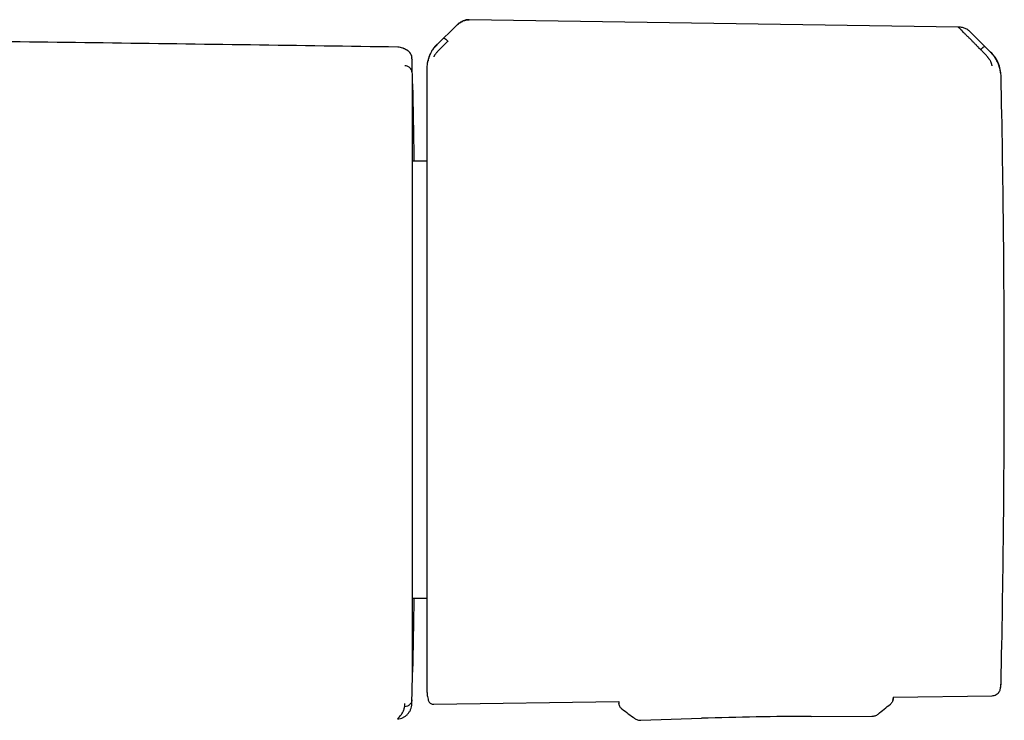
# Model space of a CAD drawing. Header units: millimetres. Extents: x 8 to 1795, y 12 to 2812.
# Tile 23 of 33: x 1015 to 1084, y 1588 to 1637. Entities that reach past the tile are written whole.
import ezdxf

# ---------------------------------------------------------------- set-up
doc = ezdxf.new("R2010")
doc.units = ezdxf.units.MM

msp = doc.modelspace()

# ---------------------------------------------------------------- linework, layer by layer
at = {"color": 7, "linetype": 'Continuous', "lineweight": 30}
for p, q in [((1080.643, 1636.302), (1046.38, 1636.823)), ((1045.456, 1636.398), (1044.132, 1635.095)), ((1082.893, 1634.552), (1081.475, 1635.96)), ((1082.047, 1634.886), (1082.199, 1634.734)), ((1082.937, 1634.531), (1082.898, 1634.549)), ((1042.364, 1634.087), (1042.369, 1634.041)), ((1042.367, 1634.129), (1042.367, 1634.134)), ((1043.41, 1633.404), (1043.41, 1633.39)), ((1043.41, 1626.928), (1042.439, 1626.928)), ((1042.441, 1596.332), (1043.41, 1596.332)), ((1042.365, 1589.419), (1042.37, 1589.461)), ((1043.895, 1588.89), (1056.858, 1589.089)), ((1056.858, 1589.089), (1056.861, 1588.963)), ((1076.047, 1589.161), (1076.065, 1589.298)), ((1076.064, 1589.385), (1082.994, 1589.492)), ((1076.064, 1589.385), (1076.065, 1589.298)), ((1076.065, 1589.298), (1076.065, 1589.298)), ((1057.062, 1588.574), (1057.062, 1588.574)), ((1041.381, 1587.868), (1041.39, 1587.869)), ((1058.403, 1587.769), (1062.632, 1587.908)), ((1058.403, 1587.772), (1058.403, 1587.772)), ((1070.335, 1588.043), (1074.566, 1588.052)), ((1074.566, 1588.054), (1074.566, 1588.054))]:
    msp.add_line(p, q, dxfattribs=at)
at = {"color": 7, "linetype": 'Continuous', "lineweight": 30, "flags": 128}
msp.add_lwpolyline([(1083.585, 1589.992), (1083.594, 1590.041), (1083.601, 1590.085)], dxfattribs=at)
at = {"color": 7, "linetype": 'Continuous', "lineweight": 30}
for centre, radius, start, end in [((1081.15, 1632.816), 2.478, 1.21697, 45.17575), ((42.618, 1611.738), 1000, 1.17982, 1.27799), ((83.852, 1611.63), 1000, 0, 1.21695), ((83.852, 1611.63), 1000, 358.783062, 0), ((42.618, 1611.738), 1000, 358.723496, 358.82018), ((1081.15, 1590.445), 2.478, 355.64774, 358.78306), ((1070.846, 1338.043), 250, 90.11714, 91.88286)]:
    msp.add_arc(centre, radius, start, end, dxfattribs=at)
for points, knots in [([(1045.458, 1636.4), (1045.526, 1636.462), (1045.659, 1636.582), (1045.852, 1636.694), (1046.011, 1636.758), (1046.132, 1636.793), (1046.256, 1636.814), (1046.339, 1636.815), (1046.381, 1636.816)], [0, 0, 0, 0, 0.265092, 0.51727, 0.63961, 0.760215, 0.879977, 1, 1, 1, 1]), ([(1046.38, 1636.823), (1046.328, 1636.822), (1046.232, 1636.819), (1046.103, 1636.791), (1045.999, 1636.759), (1045.909, 1636.721), (1045.816, 1636.675), (1045.709, 1636.61), (1045.585, 1636.519), (1045.503, 1636.443), (1045.459, 1636.401)], [0, 0, 0, 0, 0.149419, 0.275592, 0.379549, 0.462934, 0.557991, 0.677885, 0.824471, 1, 1, 1, 1]), ([(1041.364, 1634.906), (1034.488, 1635.005), (1020.734, 1635.204), (1000.103, 1635.439), (979.471, 1635.627), (958.84, 1635.763), (940.127, 1635.847), (928.292, 1635.864), (923.335, 1635.871)], [0, 0, 0, 0, 0.174801, 0.349601, 0.524401, 0.6992, 0.873998, 1, 1, 1, 1]), ([(1081.474, 1635.961), (1081.447, 1635.987), (1081.388, 1636.042), (1081.283, 1636.117), (1081.166, 1636.182), (1081.043, 1636.234), (1080.919, 1636.271), (1080.782, 1636.298), (1080.687, 1636.302), (1080.638, 1636.305)], [0, 0, 0, 0, 0.120938, 0.261175, 0.420117, 0.551257, 0.692138, 0.84207, 1, 1, 1, 1]), ([(1082.047, 1634.886), (1082.047, 1634.886), (1082.046, 1634.887), (1082.044, 1634.889), (1082.034, 1634.899), (1082.013, 1634.92), (1081.977, 1634.955), (1081.936, 1634.996), (1081.892, 1635.041), (1081.846, 1635.087), (1081.794, 1635.139), (1081.736, 1635.197), (1081.672, 1635.262), (1081.603, 1635.331), (1081.532, 1635.402), (1081.463, 1635.471), (1081.399, 1635.535), (1081.34, 1635.594), (1081.286, 1635.648), (1081.237, 1635.697), (1081.154, 1635.779), (1081.044, 1635.89), (1080.919, 1636.016), (1080.824, 1636.111), (1080.755, 1636.181), (1080.705, 1636.23), (1080.667, 1636.267), (1080.651, 1636.282), (1080.644, 1636.289)], [0, 0, 0, 0, 0.0001679, 0.0013662, 0.004586, 0.0166042, 0.0361124, 0.063203, 0.0855364, 0.1113386, 0.140658, 0.1735466, 0.210058, 0.2502454, 0.2931568, 0.3337149, 0.3718636, 0.4075543, 0.4407463, 0.4714062, 0.4995083, 0.5985738, 0.6904991, 0.775233, 0.835887, 0.8934634, 0.948098, 1, 1, 1, 1]), ([(1044.874, 1635.313), (1044.874, 1635.313), (1044.871, 1635.311), (1044.863, 1635.303), (1044.845, 1635.287), (1044.818, 1635.26), (1044.785, 1635.228), (1044.75, 1635.193), (1044.714, 1635.158), (1044.673, 1635.117), (1044.628, 1635.072), (1044.578, 1635.022), (1044.517, 1634.962), (1044.449, 1634.895), (1044.379, 1634.824), (1044.314, 1634.759), (1044.256, 1634.699), (1044.191, 1634.633), (1044.124, 1634.561), (1044.057, 1634.487), (1044.003, 1634.422), (1043.961, 1634.366), (1043.93, 1634.315), (1043.909, 1634.272), (1043.897, 1634.235), (1043.896, 1634.222), (1043.895, 1634.215)], [0, 0, 0, 0, 0.000491, 0.00471, 0.016802, 0.036352, 0.063454, 0.085778, 0.111551, 0.140816, 0.173613, 0.20998, 0.249951, 0.306472, 0.35978, 0.409814, 0.456539, 0.499944, 0.569692, 0.634786, 0.695347, 0.751725, 0.809512, 0.868825, 0.931233, 1, 1, 1, 1]), ([(1044.605, 1635.538), (1044.612, 1635.537), (1044.623, 1635.534), (1044.657, 1635.51), (1044.688, 1635.485), (1044.726, 1635.452), (1044.77, 1635.413), (1044.82, 1635.366), (1044.856, 1635.331), (1044.874, 1635.313)], [0, 0, 0, 0, 0.2659686, 0.4005763, 0.5318243, 0.6572285, 0.7756467, 0.8883002, 1, 1, 1, 1]), ([(1041.717, 1634.833), (1041.666, 1634.852), (1041.552, 1634.894), (1041.431, 1634.901), (1041.364, 1634.906)], [0, 0, 0, 0, 0.447476, 1, 1, 1, 1]), ([(1042.367, 1634.139), (1042.365, 1634.159), (1042.363, 1634.199), (1042.351, 1634.256), (1042.337, 1634.306), (1042.32, 1634.35), (1042.304, 1634.386), (1042.29, 1634.413), (1042.279, 1634.432), (1042.271, 1634.445), (1042.265, 1634.454), (1042.259, 1634.464), (1042.252, 1634.473), (1042.244, 1634.485), (1042.233, 1634.5), (1042.219, 1634.518), (1042.203, 1634.535), (1042.187, 1634.554), (1042.169, 1634.572), (1042.151, 1634.589), (1042.134, 1634.603), (1042.119, 1634.616), (1042.102, 1634.63), (1042.084, 1634.643), (1042.065, 1634.657), (1042.045, 1634.671), (1042.022, 1634.686), (1041.999, 1634.7), (1041.972, 1634.716), (1041.944, 1634.732), (1041.913, 1634.748), (1041.879, 1634.765), (1041.842, 1634.782), (1041.802, 1634.8), (1041.76, 1634.818), (1041.731, 1634.829), (1041.717, 1634.834)], [0, 0, 0, 0, 0.028425, 0.054808, 0.079145, 0.101434, 0.121671, 0.139856, 0.152706, 0.164289, 0.175038, 0.186225, 0.197934, 0.210165, 0.233304, 0.258107, 0.284575, 0.312707, 0.342505, 0.373967, 0.396836, 0.421961, 0.449342, 0.478978, 0.510871, 0.54439, 0.580084, 0.617955, 0.658002, 0.701109, 0.746482, 0.79412, 0.844024, 0.896194, 0.950629, 1, 1, 1, 1]), ([(1044.122, 1635.106), (1044.062, 1635.044), (1043.948, 1634.924), (1043.809, 1634.733), (1043.701, 1634.553), (1043.619, 1634.387), (1043.56, 1634.242), (1043.518, 1634.119), (1043.49, 1634.019), (1043.468, 1633.93), (1043.448, 1633.835), (1043.429, 1633.716), (1043.413, 1633.568), (1043.411, 1633.462), (1043.41, 1633.404)], [0, 0, 0, 0, 0.134207, 0.256496, 0.365794, 0.461398, 0.542911, 0.61016, 0.663118, 0.703221, 0.751995, 0.817644, 0.900402, 1, 1, 1, 1]), ([(1043.509, 1633.936), (1043.51, 1633.949), (1043.512, 1633.975), (1043.527, 1634.05), (1043.554, 1634.155), (1043.603, 1634.293), (1043.664, 1634.44), (1043.721, 1634.575), (1043.802, 1634.712), (1043.938, 1634.882), (1044.065, 1635.009), (1044.13, 1635.073)], [0, 0, 0, 0, 0.12498, 0.249974, 0.375129, 0.4995, 0.626711, 0.691987, 0.75435, 0.875912, 1, 1, 1, 1]), ([(1082.199, 1634.734), (1082.217, 1634.751), (1082.253, 1634.786), (1082.302, 1634.832), (1082.344, 1634.87), (1082.395, 1634.913), (1082.442, 1634.949), (1082.456, 1634.953), (1082.463, 1634.955)], [0, 0, 0, 0, 0.111321, 0.223608, 0.341847, 0.467306, 0.733252, 1, 1, 1, 1]), ([(1082.994, 1633.603), (1082.994, 1633.61), (1082.993, 1633.623), (1082.988, 1633.657), (1082.98, 1633.69), (1082.972, 1633.721), (1082.959, 1633.763), (1082.938, 1633.82), (1082.904, 1633.893), (1082.863, 1633.969), (1082.819, 1634.035), (1082.779, 1634.09), (1082.745, 1634.135), (1082.708, 1634.181), (1082.668, 1634.23), (1082.625, 1634.281), (1082.58, 1634.334), (1082.524, 1634.397), (1082.447, 1634.479), (1082.337, 1634.595), (1082.249, 1634.683), (1082.199, 1634.734)], [0, 0, 0, 0, 0.06903, 0.134235, 0.175164, 0.213842, 0.250153, 0.316409, 0.379903, 0.440877, 0.499493, 0.531343, 0.56443, 0.598777, 0.634403, 0.671316, 0.709518, 0.749005, 0.806292, 0.890329, 1, 1, 1, 1]), ([(1083.585, 1633.107), (1083.585, 1633.121), (1083.585, 1633.146), (1083.579, 1633.205), (1083.567, 1633.281), (1083.543, 1633.4), (1083.503, 1633.548), (1083.446, 1633.71), (1083.375, 1633.87), (1083.283, 1634.051), (1083.168, 1634.232), (1083.034, 1634.386), (1082.945, 1634.472), (1082.904, 1634.514), (1082.891, 1634.527), (1082.886, 1634.532), (1082.885, 1634.533)], [0, 0, 0, 0, 0.117772, 0.228252, 0.33124, 0.427014, 0.515099, 0.595624, 0.669421, 0.735797, 0.846044, 0.926768, 0.978141, 0.992758, 0.997301, 1, 1, 1, 1]), ([(1083.103, 1634.331), (1083.087, 1634.352), (1083.05, 1634.402), (1082.996, 1634.468), (1082.957, 1634.509), (1082.937, 1634.531)], [0, 0, 0, 0, 0.253255, 0.601147, 1, 1, 1, 1]), ([(1042.366, 1634.087), (1042.365, 1634.108), (1042.364, 1634.15), (1042.364, 1634.168), (1042.364, 1634.174), (1042.364, 1634.177)], [0, 0, 0, 0, 0.333418, 0.666738, 1, 1, 1, 1]), ([(1042.37, 1633.117), (1042.37, 1633.117), (1042.37, 1633.117), (1042.37, 1633.117), (1042.37, 1633.117), (1042.37, 1633.118), (1042.37, 1633.12), (1042.37, 1633.122), (1042.37, 1633.125), (1042.37, 1633.133), (1042.37, 1633.149), (1042.37, 1633.181), (1042.37, 1633.244), (1042.37, 1633.328), (1042.37, 1633.421), (1042.37, 1633.514), (1042.37, 1633.607), (1042.37, 1633.696), (1042.37, 1633.768), (1042.37, 1633.827), (1042.37, 1633.874), (1042.37, 1633.917), (1042.37, 1633.956), (1042.37, 1633.989), (1042.369, 1634.018), (1042.369, 1634.034), (1042.369, 1634.041)], [0, 0, 0, 0, 0.000026, 0.000064, 0.000179, 0.000565, 0.001967, 0.002997, 0.00393, 0.007855, 0.015704, 0.031394, 0.06275, 0.125373, 0.187456, 0.250375, 0.331596, 0.414791, 0.500003, 0.564683, 0.631588, 0.700735, 0.772138, 0.845809, 0.921759, 1, 1, 1, 1]), ([(1042.37, 1633.117), (1042.365, 1633.162), (1042.355, 1633.255), (1042.289, 1633.386), (1042.192, 1633.489), (1042.081, 1633.557), (1041.971, 1633.596), (1041.895, 1633.602), (1041.859, 1633.604)], [0, 0, 0, 0, 0.1770908, 0.3670467, 0.5627414, 0.7151965, 0.8619853, 1, 1, 1, 1]), ([(1043.41, 1633.39), (1043.41, 1633.376), (1043.41, 1633.348), (1043.41, 1633.261), (1043.41, 1633.141), (1043.41, 1632.983), (1043.41, 1632.8), (1043.41, 1632.601), (1043.41, 1632.393), (1043.41, 1632.161), (1043.41, 1631.903), (1043.41, 1631.594), (1043.41, 1631.225), (1043.41, 1630.787), (1043.41, 1630.309), (1043.41, 1629.79), (1043.41, 1629.237), (1043.41, 1628.65), (1043.41, 1628.033), (1043.41, 1627.382), (1043.41, 1626.695), (1043.41, 1625.974), (1043.41, 1625.222), (1043.41, 1624.443), (1043.41, 1623.642), (1043.41, 1622.879), (1043.41, 1622.16), (1043.41, 1621.492), (1043.41, 1620.816), (1043.41, 1620.133), (1043.41, 1619.384), (1043.41, 1618.565), (1043.41, 1617.682), (1043.41, 1616.795), (1043.41, 1615.911), (1043.41, 1615.035), (1043.41, 1614.169), (1043.41, 1613.318), (1043.41, 1612.473), (1043.41, 1611.914), (1043.41, 1611.634)], [0, 0, 0, 0, 0.025952, 0.051905, 0.078484, 0.105246, 0.132415, 0.154017, 0.175632, 0.197665, 0.219769, 0.241891, 0.270552, 0.29922, 0.328199, 0.35726, 0.386479, 0.415276, 0.444127, 0.473038, 0.50197, 0.53138, 0.560795, 0.590076, 0.619305, 0.648378, 0.671087, 0.693811, 0.71623, 0.738581, 0.760951, 0.788826, 0.816706, 0.844065, 0.871258, 0.898052, 0.924, 0.949742, 0.974865, 1, 1, 1, 1]), ([(1042.406, 1632.328), (1042.406, 1632.324), (1042.406, 1632.315), (1042.407, 1632.244), (1042.41, 1632.13), (1042.413, 1631.97), (1042.417, 1631.764), (1042.422, 1631.516), (1042.428, 1631.225), (1042.434, 1630.892), (1042.441, 1630.517), (1042.449, 1630.1), (1042.457, 1629.644), (1042.466, 1629.148), (1042.475, 1628.612), (1042.485, 1628.037), (1042.494, 1627.476), (1042.5, 1627.094), (1042.502, 1626.928)], [0, 0, 0, 0, 0.063718, 0.127279, 0.190826, 0.254503, 0.31845, 0.381937, 0.445174, 0.508302, 0.57146, 0.634788, 0.697932, 0.761028, 0.824216, 0.887637, 0.95143, 1, 1, 1, 1]), ([(1042.406, 1591.148), (1042.406, 1591.15), (1042.406, 1591.155), (1042.406, 1591.198), (1042.406, 1591.251), (1042.406, 1591.3), (1042.406, 1591.332), (1042.406, 1591.368), (1042.406, 1591.407), (1042.406, 1591.449), (1042.406, 1591.494), (1042.406, 1591.581), (1042.406, 1591.723), (1042.406, 1591.943), (1042.406, 1592.168), (1042.406, 1592.387), (1042.406, 1592.536), (1042.406, 1592.638), (1042.406, 1592.686), (1042.406, 1592.734), (1042.406, 1592.784), (1042.406, 1592.834), (1042.406, 1592.885), (1042.406, 1593.018), (1042.406, 1593.242), (1042.406, 1593.573), (1042.406, 1593.879), (1042.406, 1594.15), (1042.406, 1594.377), (1042.406, 1594.624), (1042.406, 1594.966), (1042.406, 1595.415), (1042.406, 1595.973), (1042.406, 1596.56), (1042.406, 1597.176), (1042.406, 1597.823), (1042.406, 1598.501), (1042.406, 1599.209), (1042.406, 1599.943), (1042.406, 1600.696), (1042.406, 1601.463), (1042.406, 1602.243), (1042.406, 1603.043), (1042.406, 1603.864), (1042.406, 1604.705), (1042.406, 1605.563), (1042.406, 1606.431), (1042.406, 1607.31), (1042.406, 1608.048), (1042.406, 1608.64), (1042.406, 1609.081), (1042.406, 1609.521), (1042.406, 1609.962), (1042.406, 1610.402), (1042.406, 1610.843), (1042.406, 1611.283), (1042.406, 1611.881), (1042.406, 1612.635), (1042.406, 1613.544), (1042.406, 1614.29), (1042.406, 1614.875), (1042.406, 1615.301), (1042.406, 1615.721), (1042.406, 1616.118), (1042.406, 1616.507), (1042.406, 1616.89), (1042.406, 1617.285), (1042.406, 1617.676), (1042.406, 1618.065), (1042.406, 1618.451), (1042.406, 1618.834), (1042.406, 1619.214), (1042.406, 1619.747), (1042.406, 1620.426), (1042.406, 1621.241), (1042.406, 1622.038), (1042.406, 1622.815), (1042.406, 1623.565), (1042.406, 1624.287), (1042.406, 1624.98), (1042.406, 1625.648), (1042.406, 1626.295), (1042.406, 1626.919), (1042.406, 1627.517), (1042.406, 1628.084), (1042.406, 1628.62), (1042.406, 1629.119), (1042.406, 1629.581), (1042.406, 1630.006), (1042.406, 1630.398), (1042.406, 1630.758), (1042.406, 1631.085), (1042.406, 1631.376), (1042.406, 1631.629), (1042.406, 1631.845), (1042.406, 1632.022), (1042.406, 1632.159), (1042.406, 1632.256), (1042.406, 1632.317), (1042.406, 1632.324), (1042.406, 1632.328)], [0, 0, 0, 0, 0.011658, 0.023305, 0.034954, 0.038881, 0.04281, 0.046743, 0.05068, 0.054621, 0.058568, 0.062521, 0.07584, 0.089119, 0.10238, 0.111134, 0.119898, 0.121867, 0.123838, 0.125809, 0.127781, 0.129755, 0.131729, 0.133705, 0.144954, 0.156198, 0.167452, 0.174094, 0.180747, 0.187414, 0.195052, 0.208785, 0.222592, 0.236355, 0.250058, 0.263928, 0.277831, 0.291796, 0.305851, 0.3199, 0.333614, 0.347337, 0.361092, 0.374905, 0.388961, 0.402962, 0.416933, 0.4309, 0.444957, 0.451865, 0.458748, 0.465612, 0.472457, 0.47929, 0.486111, 0.492925, 0.499736, 0.513829, 0.527904, 0.541992, 0.548645, 0.55531, 0.56199, 0.568466, 0.574149, 0.580477, 0.58679, 0.593093, 0.599387, 0.605675, 0.611959, 0.618242, 0.624527, 0.638585, 0.65262, 0.666659, 0.68073, 0.694794, 0.708538, 0.722264, 0.736, 0.749769, 0.763796, 0.777812, 0.791844, 0.80592, 0.819968, 0.833677, 0.847377, 0.861095, 0.874855, 0.888862, 0.902829, 0.916783, 0.930749, 0.944813, 0.958642, 0.972431, 0.986208, 1, 1, 1, 1]), ([(1043.41, 1611.634), (1043.41, 1611.386), (1043.41, 1610.89), (1043.41, 1610.147), (1043.41, 1609.407), (1043.41, 1608.669), (1043.41, 1607.926), (1043.41, 1607.191), (1043.41, 1606.464), (1043.41, 1605.749), (1043.41, 1605.035), (1043.41, 1604.322), (1043.41, 1603.58), (1043.41, 1602.811), (1043.41, 1602.018), (1043.41, 1601.236), (1043.41, 1600.467), (1043.41, 1599.713), (1043.41, 1598.975), (1043.41, 1598.255), (1043.41, 1597.558), (1043.41, 1596.882), (1043.41, 1596.232), (1043.41, 1595.608), (1043.41, 1595.012), (1043.41, 1594.445), (1043.41, 1593.908), (1043.41, 1593.404), (1043.41, 1592.932), (1043.41, 1592.494), (1043.41, 1592.089), (1043.41, 1591.718), (1043.41, 1591.37), (1043.41, 1591.046), (1043.41, 1590.755), (1043.41, 1590.505), (1043.41, 1590.298), (1043.41, 1590.132), (1043.41, 1590.006), (1043.41, 1589.919), (1043.41, 1589.866), (1043.41, 1589.859), (1043.41, 1589.856)], [0, 0, 0, 0, 0.021774, 0.043506, 0.065222, 0.086948, 0.108708, 0.131125, 0.152578, 0.174046, 0.195968, 0.217967, 0.239984, 0.265505, 0.291027, 0.316765, 0.342684, 0.368624, 0.394825, 0.421025, 0.447312, 0.473647, 0.500003, 0.526344, 0.552684, 0.578971, 0.605166, 0.631382, 0.657307, 0.683231, 0.70897, 0.734486, 0.760022, 0.788024, 0.816032, 0.843511, 0.870819, 0.897719, 0.923763, 0.949593, 0.974788, 1, 1, 1, 1]), ([(1042.499, 1596.332), (1042.498, 1596.252), (1042.495, 1596.064), (1042.49, 1595.769), (1042.484, 1595.382), (1042.477, 1594.942), (1042.469, 1594.488), (1042.464, 1594.193), (1042.461, 1594.034), (1042.46, 1593.985), (1042.459, 1593.937), (1042.458, 1593.888), (1042.457, 1593.84), (1042.454, 1593.661), (1042.449, 1593.362), (1042.442, 1592.972), (1042.436, 1592.659), (1042.431, 1592.409), (1042.428, 1592.26), (1042.426, 1592.165), (1042.425, 1592.117), (1042.424, 1592.07), (1042.423, 1592.025), (1042.422, 1591.98), (1042.42, 1591.862), (1042.417, 1591.689), (1042.413, 1591.491), (1042.41, 1591.337), (1042.407, 1591.228), (1042.406, 1591.16), (1042.406, 1591.152), (1042.406, 1591.148)], [0, 0, 0, 0, 0.024348, 0.056976, 0.092695, 0.149061, 0.205228, 0.254566, 0.261025, 0.267484, 0.273943, 0.280402, 0.286861, 0.293321, 0.353907, 0.414341, 0.47474, 0.514643, 0.554615, 0.565099, 0.575592, 0.586093, 0.596602, 0.607121, 0.61765, 0.681764, 0.74554, 0.809114, 0.872624, 0.936207, 1, 1, 1, 1]), ([(1083.582, 1590.014), (1083.59, 1590.054), (1083.618, 1590.185), (1083.623, 1590.32), (1083.627, 1590.413)], [0, 0, 0, 0, 0.304758, 1, 1, 1, 1]), ([(1043.41, 1589.856), (1043.414, 1589.741), (1043.422, 1589.51), (1043.48, 1589.286), (1043.509, 1589.173)], [0, 0, 0, 0, 0.495411, 1, 1, 1, 1]), ([(1082.994, 1589.492), (1083.045, 1589.497), (1083.148, 1589.506), (1083.296, 1589.57), (1083.417, 1589.662), (1083.503, 1589.772), (1083.56, 1589.882), (1083.578, 1589.961), (1083.587, 1589.999)], [0, 0, 0, 0, 0.179219, 0.368785, 0.562769, 0.71402, 0.860623, 1, 1, 1, 1]), ([(1042.359, 1589.211), (1042.351, 1589.155), (1042.338, 1589.065), (1042.279, 1588.954), (1042.216, 1588.871), (1042.135, 1588.804), (1042.017, 1588.737), (1041.918, 1588.721), (1041.853, 1588.71)], [0, 0, 0, 0, 0.215224, 0.347262, 0.481864, 0.616866, 0.749545, 1, 1, 1, 1]), ([(1041.853, 1588.71), (1041.855, 1588.728), (1041.857, 1588.766), (1041.859, 1588.839), (1041.859, 1588.915), (1041.859, 1588.953)], [0, 0, 0, 0, 0.33266, 0.666097, 1, 1, 1, 1]), ([(1042.35, 1588.815), (1042.35, 1588.819), (1042.351, 1588.828), (1042.352, 1588.84), (1042.353, 1588.851), (1042.354, 1588.859), (1042.354, 1588.864), (1042.355, 1588.866), (1042.355, 1588.869), (1042.355, 1588.872), (1042.355, 1588.875), (1042.355, 1588.882), (1042.356, 1588.902), (1042.357, 1588.953), (1042.359, 1589.036), (1042.361, 1589.109), (1042.362, 1589.143), (1042.362, 1589.156), (1042.362, 1589.168), (1042.363, 1589.18), (1042.363, 1589.191), (1042.363, 1589.2), (1042.363, 1589.207), (1042.363, 1589.208), (1042.363, 1589.208), (1042.363, 1589.208)], [0, 0, 0, 0, 0.008015, 0.020817, 0.031883, 0.041215, 0.048812, 0.055381, 0.062027, 0.080766, 0.099825, 0.167894, 0.289449, 0.506532, 0.753241, 0.876586, 0.897142, 0.917696, 0.938324, 0.954571, 0.971599, 0.987725, 0.995339, 0.999191, 1, 1, 1, 1]), ([(1042.361, 1589.193), (1042.362, 1589.209), (1042.362, 1589.24), (1042.364, 1589.308), (1042.366, 1589.382), (1042.366, 1589.419)], [0, 0, 0, 0, 0.329155, 0.664558, 1, 1, 1, 1]), ([(1043.508, 1589.177), (1043.519, 1589.148), (1043.54, 1589.088), (1043.6, 1589.009), (1043.681, 1588.943), (1043.782, 1588.897), (1043.858, 1588.892), (1043.895, 1588.89)], [0, 0, 0, 0, 0.179586, 0.36864, 0.561918, 0.786735, 1, 1, 1, 1]), ([(1057.062, 1588.574), (1057.034, 1588.598), (1056.976, 1588.647), (1056.913, 1588.743), (1056.871, 1588.85), (1056.864, 1588.925), (1056.861, 1588.963)], [0, 0, 0, 0, 0.2467722, 0.5, 0.7532279, 1, 1, 1, 1]), ([(1076.065, 1589.298), (1076.063, 1589.261), (1076.059, 1589.185), (1076.02, 1589.077), (1075.961, 1588.979), (1075.905, 1588.928), (1075.878, 1588.903)], [0, 0, 0, 0, 0.2467721, 0.5, 0.7532279, 1, 1, 1, 1]), ([(1041.352, 1587.863), (1041.419, 1587.871), (1041.553, 1587.889), (1041.741, 1587.962), (1041.911, 1588.064), (1042.06, 1588.194), (1042.184, 1588.349), (1042.277, 1588.525), (1042.332, 1588.683), (1042.342, 1588.783), (1042.345, 1588.816)], [0, 0, 0, 0, 0.136295, 0.269967, 0.402364, 0.534285, 0.666251, 0.798801, 0.93279, 1, 1, 1, 1]), ([(1041.352, 1587.862), (1041.419, 1587.934), (1041.552, 1588.076), (1041.696, 1588.283), (1041.803, 1588.491), (1041.836, 1588.637), (1041.853, 1588.71)], [0, 0, 0, 0, 0.250017, 0.499995, 0.749976, 1, 1, 1, 1]), ([(1057.062, 1588.574), (1057.214, 1588.461), (1057.512, 1588.238), (1057.81, 1588.016), (1057.956, 1587.907)], [0, 0, 0, 0, 0.510523, 1, 1, 1, 1]), ([(1075.007, 1588.204), (1075.149, 1588.318), (1075.439, 1588.551), (1075.73, 1588.784), (1075.878, 1588.903)], [0, 0, 0, 0, 0.489815, 1, 1, 1, 1]), ([(1057.953, 1587.909), (1057.986, 1587.887), (1058.051, 1587.843), (1058.162, 1587.799), (1058.278, 1587.771), (1058.357, 1587.77), (1058.396, 1587.769)], [0, 0, 0, 0, 0.2481269, 0.4998752, 0.7516974, 1, 1, 1, 1]), ([(1074.573, 1588.052), (1074.612, 1588.054), (1074.69, 1588.058), (1074.805, 1588.089), (1074.914, 1588.136), (1074.978, 1588.183), (1075.009, 1588.206)], [0, 0, 0, 0, 0.248321, 0.500108, 0.751836, 1, 1, 1, 1])]:
    msp.add_open_spline(points, degree=3, knots=knots, dxfattribs=at)

doc.saveas('drawing.dxf')
